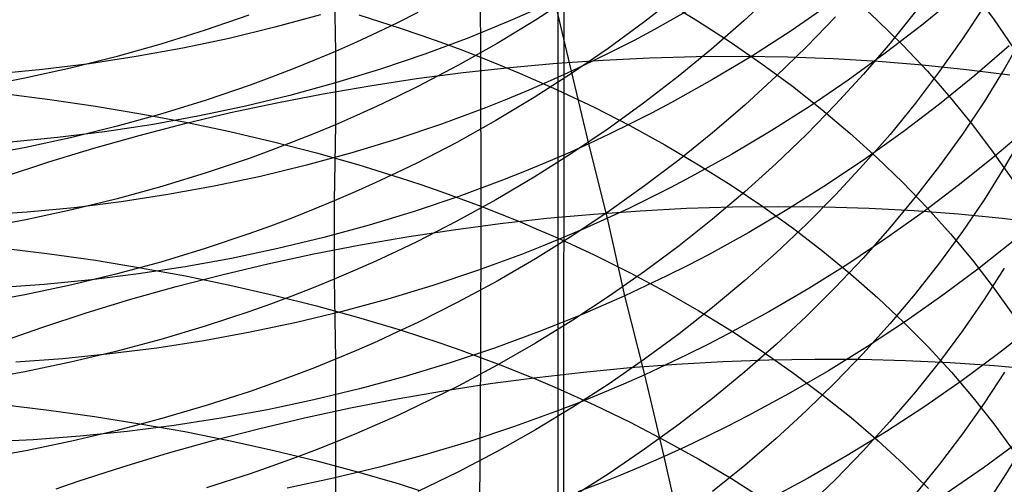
# Model space of a CAD drawing. Extents: x -383 to 1849, y -1185 to -529.
# Tile 188 of 256: x -362.64 to -352.44, y -955.24 to -950.43. Entities that reach past the tile are written whole.
import ezdxf

# ---------------------------------------------------------------- set-up
doc = ezdxf.new("R2010")
doc.units = 0
doc.layers.add('PREDEFINITO', color=7, linetype='CONTINUOUS')

msp = doc.modelspace()

# ---------------------------------------------------------------- linework, layer by layer
at = {"layer": 'PREDEFINITO'}
for p, q in [((-356.95, -878.052, 395), (-357.087, -1065.254, 395)), ((-357.08, -1079.133, 420), (-357.053, -884.99, 420)), ((-357.08, -1079.133, 370), (-357.053, -884.99, 370)), ((-357.877, -949.293, 651.741), (-357.865, -950.816, 653.031)), ((-359.381, -950.026, 612.101), (-359.369, -950.755, 613.393)), ((-356.911, -950.18, 615.508), (-357.298, -950.432, 615.348)), ((-356.925, -950.961, 537.861), (-357.096, -950.232, 539.113)), ((-355.821, -950.177, 617.331), (-356.178, -950.456, 617.144)), ((-355.968, -950.226, 650.549), (-355.618, -950.438, 650.281)), ((-354.812, -950.136, 619.234), (-355.137, -950.438, 619.021)), ((-354.038, -950.169, 647.536), (-353.759, -950.428, 647.225)), ((-352.932, -950.187, 534.514), (-353.297, -950.486, 534.643)), ((-352.759, -950.137, 644.643), (-352.545, -950.428, 644.31)), ((-357.317, -950.333, 539.14), (-357.538, -950.43, 539.165)), ((-355.643, -950.291, 537.651), (-356.063, -950.527, 537.729)), ((-354.253, -950.271, 536.118), (-354.647, -950.541, 536.222)), ((-352.649, -950.287, 625.089), (-352.873, -950.627, 624.814)), ((-360.266, -950.38, 611.902), (-360.719, -950.537, 611.815)), ((-359.525, -950.377, 540.553), (-359.996, -950.506, 540.566)), ((-359.127, -950.377, 653.623), (-358.698, -950.514, 653.437)), ((-358.515, -950.353, 613.633), (-358.725, -950.458, 613.57)), ((-357.538, -950.43, 539.165), (-357.762, -950.523, 539.188)), ((-357.298, -950.432, 615.348), (-357.695, -950.672, 615.195)), ((-354.189, -950.396, 620.973), (-354.49, -950.708, 620.742)), ((-353.759, -950.428, 647.225), (-353.491, -950.692, 646.908)), ((-353.36, -950.342, 622.998), (-353.624, -950.67, 622.744)), ((-352.545, -950.428, 644.31), (-352.345, -950.723, 643.971)), ((-360.719, -950.537, 611.815), (-361.178, -950.681, 611.736)), ((-359.996, -950.506, 540.566), (-360.471, -950.621, 540.572)), ((-358.725, -950.458, 613.57), (-358.938, -950.561, 613.509)), ((-358.698, -950.514, 653.437), (-358.486, -950.586, 653.34)), ((-357.762, -950.523, 539.188), (-357.987, -950.614, 539.209)), ((-356.178, -950.456, 617.144), (-356.545, -950.726, 616.964)), ((-356.063, -950.527, 537.729), (-356.275, -950.641, 537.765)), ((-355.618, -950.438, 650.281), (-355.279, -950.657, 650.005)), ((-355.137, -950.438, 619.021), (-355.473, -950.731, 618.815)), ((-353.297, -950.486, 534.643), (-353.673, -950.775, 534.766)), ((-360.471, -950.621, 540.572), (-360.95, -950.722, 540.571)), ((-358.938, -950.561, 613.509), (-359.152, -950.659, 613.45)), ((-358.486, -950.586, 653.34), (-358.277, -950.66, 653.24)), ((-357.987, -950.614, 539.209), (-358.443, -950.784, 539.246)), ((-354.647, -950.541, 536.222), (-355.05, -950.8, 536.318)), ((-352.873, -950.627, 624.814), (-353.11, -950.962, 624.544)), ((-352.245, -950.594, 626.945), (-352.44, -950.938, 626.656)), ((-361.178, -950.681, 611.736), (-361.643, -950.811, 611.665)), ((-360.95, -950.722, 540.571), (-361.432, -950.81, 540.562)), ((-359.152, -950.659, 613.45), (-359.369, -950.755, 613.393)), ((-358.277, -950.66, 653.24), (-358.07, -950.737, 653.137)), ((-357.695, -950.672, 615.195), (-358.1, -950.901, 615.051)), ((-358.07, -950.737, 653.137), (-357.865, -950.816, 653.031)), ((-356.545, -950.726, 616.964), (-356.923, -950.985, 616.791)), ((-356.275, -950.641, 537.765), (-356.49, -950.751, 537.799)), ((-355.473, -950.731, 618.815), (-355.82, -951.016, 618.615)), ((-355.279, -950.657, 650.005), (-354.951, -950.884, 649.719)), ((-354.49, -950.708, 620.742), (-354.803, -951.013, 620.518)), ((-353.624, -950.67, 622.744), (-353.9, -950.992, 622.496)), ((-353.491, -950.692, 646.908), (-353.237, -950.962, 646.584)), ((-352.39, -950.697, 533.138), (-352.747, -951.004, 533.279)), ((-361.643, -950.811, 611.665), (-362.113, -950.929, 611.602)), ((-361.432, -950.81, 540.562), (-361.917, -950.883, 540.547)), ((-359.369, -950.755, 613.393), (-359.587, -950.848, 613.338)), ((-359.369, -950.755, 613.393), (-359.368, -951.515, 614.666)), ((-358.443, -950.784, 539.246), (-358.904, -950.94, 539.275)), ((-357.865, -950.816, 653.031), (-357.864, -952.359, 654.294)), ((-357.865, -950.816, 653.031), (-357.663, -950.897, 652.922)), ((-356.49, -950.751, 537.799), (-356.706, -950.858, 537.831)), ((-356.594, -950.846, 495.058), (-356.113, -950.822, 495.158)), ((-356.113, -950.822, 495.158), (-355.633, -950.809, 495.269)), ((-355.633, -950.809, 495.269), (-355.157, -950.806, 495.392)), ((-355.05, -950.8, 536.318), (-355.462, -951.047, 536.407)), ((-355.157, -950.806, 495.392), (-354.683, -950.813, 495.525)), ((-354.683, -950.813, 495.525), (-354.214, -950.83, 495.669)), ((-354.214, -950.83, 495.669), (-353.748, -950.857, 495.824)), ((-353.673, -950.775, 534.766), (-354.058, -951.054, 534.88)), ((-362.404, -950.943, 540.524), (-362.892, -950.99, 540.495)), ((-362.113, -950.929, 611.602), (-362.587, -951.033, 611.548)), ((-361.917, -950.883, 540.547), (-362.404, -950.943, 540.524)), ((-359.807, -950.937, 613.286), (-360.03, -951.023, 613.235)), ((-359.587, -950.848, 613.338), (-359.807, -950.937, 613.286)), ((-358.904, -950.94, 539.275), (-359.37, -951.082, 539.296)), ((-358.1, -950.901, 615.051), (-358.514, -951.118, 614.914)), ((-358.045, -950.975, 494.827), (-357.561, -950.922, 494.892)), ((-357.663, -950.897, 652.922), (-357.463, -950.98, 652.811)), ((-357.561, -950.922, 494.892), (-357.077, -950.879, 494.969)), ((-357.077, -950.879, 494.969), (-356.594, -950.846, 495.058)), ((-356.706, -950.858, 537.831), (-356.925, -950.961, 537.861)), ((-354.951, -950.884, 649.719), (-354.635, -951.117, 649.425)), ((-353.748, -950.857, 495.824), (-353.288, -950.895, 495.99)), ((-353.288, -950.895, 495.99), (-352.832, -950.942, 496.166)), ((-352.832, -950.942, 496.166), (-352.383, -951, 496.353)), ((-352.44, -950.938, 626.656), (-352.65, -951.278, 626.37)), ((-362.587, -951.033, 611.548), (-363.066, -951.124, 611.502)), ((-360.03, -951.023, 613.235), (-360.254, -951.105, 613.187)), ((-359.013, -951.112, 494.73), (-358.529, -951.038, 494.773)), ((-358.529, -951.038, 494.773), (-358.045, -950.975, 494.827)), ((-357.463, -950.98, 652.811), (-357.266, -951.066, 652.696)), ((-356.923, -950.985, 616.791), (-357.31, -951.233, 616.626)), ((-356.925, -950.961, 537.861), (-357.145, -951.061, 537.889)), ((-356.745, -951.712, 536.624), (-356.925, -950.961, 537.861)), ((-355.82, -951.016, 618.615), (-356.177, -951.291, 618.423)), ((-355.462, -951.047, 536.407), (-355.881, -951.282, 536.488)), ((-354.803, -951.013, 620.518), (-355.127, -951.311, 620.299)), ((-353.9, -950.992, 622.496), (-354.189, -951.307, 622.253)), ((-353.11, -950.962, 624.544), (-353.361, -951.292, 624.279)), ((-353.237, -950.962, 646.584), (-352.996, -951.237, 646.254)), ((-352.747, -951.004, 533.279), (-353.113, -951.301, 533.413)), ((-360.254, -951.105, 613.187), (-360.707, -951.261, 613.096)), ((-359.37, -951.082, 539.296), (-359.841, -951.211, 539.309)), ((-359.495, -951.195, 494.7), (-359.013, -951.112, 494.73)), ((-358.514, -951.118, 614.914), (-358.725, -951.222, 614.849)), ((-357.145, -951.061, 537.889), (-357.367, -951.158, 537.915)), ((-357.266, -951.066, 652.696), (-357.071, -951.153, 652.579)), ((-354.635, -951.117, 649.425), (-354.331, -951.357, 649.124)), ((-354.058, -951.054, 534.88), (-354.452, -951.322, 534.987)), ((-362.807, -951.192, 655.979), (-362.329, -951.253, 655.885)), ((-359.841, -951.211, 539.309), (-360.316, -951.326, 539.315)), ((-359.976, -951.288, 494.682), (-359.495, -951.195, 494.7)), ((-358.725, -951.222, 614.849), (-358.937, -951.323, 614.786)), ((-357.591, -951.251, 537.939), (-357.816, -951.341, 537.961)), ((-357.31, -951.233, 616.626), (-357.707, -951.471, 616.468)), ((-357.367, -951.158, 537.915), (-357.591, -951.251, 537.939)), ((-357.071, -951.153, 652.579), (-356.689, -951.335, 652.337)), ((-352.996, -951.237, 646.254), (-352.768, -951.518, 645.919)), ((-362.329, -951.253, 655.885), (-361.854, -951.323, 655.779)), ((-361.854, -951.323, 655.779), (-361.385, -951.402, 655.662)), ((-360.707, -951.261, 613.096), (-361.166, -951.403, 613.014)), ((-360.316, -951.326, 539.315), (-360.795, -951.428, 539.314)), ((-360.455, -951.39, 494.676), (-359.976, -951.288, 494.682)), ((-358.937, -951.323, 614.786), (-359.152, -951.42, 614.725)), ((-357.816, -951.341, 537.961), (-358.272, -951.51, 537.999)), ((-356.689, -951.335, 652.337), (-356.318, -951.525, 652.085)), ((-356.177, -951.291, 618.423), (-356.545, -951.557, 618.237)), ((-355.881, -951.282, 536.488), (-356.094, -951.394, 536.525)), ((-355.127, -951.311, 620.299), (-355.463, -951.599, 620.088)), ((-354.452, -951.322, 534.987), (-354.855, -951.578, 535.087)), ((-354.189, -951.307, 622.253), (-354.49, -951.615, 622.017)), ((-353.361, -951.292, 624.279), (-353.624, -951.615, 624.019)), ((-353.113, -951.301, 533.413), (-353.489, -951.589, 533.54)), ((-352.65, -951.278, 626.37), (-352.874, -951.613, 626.089)), ((-361.166, -951.403, 613.014), (-361.631, -951.532, 612.941)), ((-361.385, -951.402, 655.662), (-360.92, -951.49, 655.532)), ((-360.795, -951.428, 539.314), (-361.277, -951.515, 539.305)), ((-360.931, -951.503, 494.682), (-360.455, -951.39, 494.676)), ((-359.152, -951.42, 614.725), (-359.368, -951.515, 614.666)), ((-356.094, -951.394, 536.525), (-356.309, -951.504, 536.56)), ((-354.331, -951.357, 649.124), (-354.039, -951.603, 648.815)), ((-361.631, -951.532, 612.941), (-362.101, -951.649, 612.876)), ((-361.277, -951.515, 539.305), (-361.761, -951.589, 539.288)), ((-361.404, -951.626, 494.701), (-360.931, -951.503, 494.682)), ((-360.92, -951.49, 655.532), (-360.462, -951.587, 655.39)), ((-359.368, -951.515, 614.666), (-359.587, -951.606, 614.609)), ((-359.368, -951.515, 614.666), (-359.381, -952.305, 615.921)), ((-358.272, -951.51, 537.999), (-358.733, -951.666, 538.028)), ((-357.707, -951.471, 616.468), (-358.113, -951.698, 616.318)), ((-356.545, -951.557, 618.237), (-356.923, -951.813, 618.059)), ((-356.309, -951.504, 536.56), (-356.526, -951.61, 536.593)), ((-356.318, -951.525, 652.085), (-355.957, -951.724, 651.823)), ((-352.768, -951.518, 645.919), (-352.554, -951.802, 645.579)), ((-352.181, -951.537, 531.916), (-352.537, -951.841, 532.061)), ((-362.247, -951.649, 539.265), (-362.735, -951.696, 539.234)), ((-362.101, -951.649, 612.876), (-362.576, -951.752, 612.819)), ((-361.761, -951.589, 539.288), (-362.247, -951.649, 539.265)), ((-361.872, -951.758, 494.732), (-361.404, -951.626, 494.701)), ((-360.462, -951.587, 655.39), (-360.01, -951.693, 655.237)), ((-359.587, -951.606, 614.609), (-359.807, -951.694, 614.555)), ((-356.526, -951.61, 536.593), (-356.745, -951.712, 536.624)), ((-355.463, -951.599, 620.088), (-355.809, -951.879, 619.883)), ((-354.855, -951.578, 535.087), (-355.267, -951.823, 535.178)), ((-354.49, -951.615, 622.017), (-354.803, -951.916, 621.786)), ((-354.039, -951.603, 648.815), (-353.759, -951.856, 648.499)), ((-353.624, -951.615, 624.019), (-353.901, -951.932, 623.764)), ((-353.489, -951.589, 533.54), (-353.875, -951.866, 533.658)), ((-352.874, -951.613, 626.089), (-353.111, -951.942, 625.812)), ((-352.245, -951.622, 628.221), (-352.441, -951.96, 627.925)), ((-362.576, -951.752, 612.819), (-363.055, -951.842, 612.771)), ((-362.337, -951.9, 494.776), (-361.872, -951.758, 494.732)), ((-359.807, -951.694, 614.555), (-360.03, -951.779, 614.503)), ((-360.01, -951.693, 655.237), (-359.565, -951.808, 655.072)), ((-358.733, -951.666, 538.028), (-359.199, -951.808, 538.05)), ((-358.113, -951.698, 616.318), (-358.527, -951.912, 616.177)), ((-356.745, -951.712, 536.624), (-356.965, -951.812, 536.653)), ((-356.55, -952.484, 535.402), (-356.745, -951.712, 536.624)), ((-355.957, -951.724, 651.823), (-355.607, -951.93, 651.551)), ((-360.254, -951.861, 614.452), (-360.707, -952.015, 614.359)), ((-360.03, -951.779, 614.503), (-360.254, -951.861, 614.452)), ((-359.199, -951.808, 538.05), (-359.67, -951.936, 538.064)), ((-359.565, -951.808, 655.072), (-359.127, -951.932, 654.895)), ((-356.923, -951.813, 618.059), (-357.31, -952.058, 617.889)), ((-356.965, -951.812, 536.653), (-357.187, -951.908, 536.68)), ((-355.267, -951.823, 535.178), (-355.687, -952.056, 535.261)), ((-353.759, -951.856, 648.499), (-353.492, -952.114, 648.176)), ((-352.537, -951.841, 532.061), (-352.904, -952.135, 532.199)), ((-352.554, -951.802, 645.579), (-352.353, -952.091, 645.235)), ((-362.797, -952.052, 494.832), (-362.337, -951.9, 494.776)), ((-359.67, -951.936, 538.064), (-360.145, -952.051, 538.07)), ((-359.127, -951.932, 654.895), (-358.697, -952.066, 654.707)), ((-358.527, -951.912, 616.177), (-358.737, -952.015, 616.11)), ((-357.187, -951.908, 536.68), (-357.411, -952.001, 536.705)), ((-355.809, -951.879, 619.883), (-356.166, -952.15, 619.685)), ((-355.607, -951.93, 651.551), (-355.268, -952.143, 651.271)), ((-354.803, -951.916, 621.786), (-355.127, -952.209, 621.562)), ((-353.875, -951.866, 533.658), (-354.27, -952.132, 533.769)), ((-353.901, -951.932, 623.764), (-354.189, -952.243, 623.515)), ((-353.111, -951.942, 625.812), (-353.362, -952.267, 625.54)), ((-352.441, -951.96, 627.925), (-352.65, -952.294, 627.632)), ((-360.707, -952.015, 614.359), (-361.166, -952.155, 614.274)), ((-360.145, -952.051, 538.07), (-360.624, -952.153, 538.068)), ((-358.737, -952.015, 616.11), (-358.95, -952.115, 616.045)), ((-358.697, -952.066, 654.707), (-358.486, -952.136, 654.608)), ((-357.31, -952.058, 617.889), (-357.707, -952.292, 617.726)), ((-357.411, -952.001, 536.705), (-357.637, -952.09, 536.727)), ((-355.687, -952.056, 535.261), (-355.9, -952.168, 535.3)), ((-361.166, -952.155, 614.274), (-361.631, -952.283, 614.198)), ((-360.624, -952.153, 538.068), (-361.106, -952.24, 538.059)), ((-358.95, -952.115, 616.045), (-359.164, -952.211, 615.982)), ((-358.486, -952.136, 654.608), (-358.276, -952.208, 654.506)), ((-357.637, -952.09, 536.727), (-358.092, -952.259, 536.766)), ((-356.166, -952.15, 619.685), (-356.534, -952.411, 619.495)), ((-355.9, -952.168, 535.3), (-356.114, -952.276, 535.336)), ((-355.268, -952.143, 651.271), (-354.941, -952.363, 650.981)), ((-354.27, -952.132, 533.769), (-354.674, -952.387, 533.872)), ((-353.492, -952.114, 648.176), (-353.238, -952.378, 647.847)), ((-352.904, -952.135, 532.199), (-353.281, -952.42, 532.329)), ((-361.106, -952.24, 538.059), (-361.59, -952.315, 538.042)), ((-359.164, -952.211, 615.982), (-359.381, -952.305, 615.921)), ((-358.092, -952.259, 536.766), (-358.554, -952.414, 536.797)), ((-358.276, -952.208, 654.506), (-358.069, -952.282, 654.402)), ((-355.127, -952.209, 621.562), (-355.462, -952.493, 621.345)), ((-354.189, -952.243, 623.515), (-354.49, -952.546, 623.273)), ((-353.362, -952.267, 625.54), (-353.626, -952.585, 625.274)), ((-361.631, -952.283, 614.198), (-362.101, -952.398, 614.131)), ((-361.59, -952.315, 538.042), (-362.076, -952.375, 538.017)), ((-359.381, -952.305, 615.921), (-359.599, -952.395, 615.862)), ((-359.381, -952.305, 615.921), (-359.381, -953.115, 617.163)), ((-357.707, -952.292, 617.726), (-358.112, -952.516, 617.573)), ((-358.069, -952.282, 654.402), (-357.864, -952.359, 654.294)), ((-357.864, -952.359, 654.294), (-357.866, -953.926, 655.53)), ((-357.864, -952.359, 654.294), (-357.662, -952.438, 654.184)), ((-356.114, -952.276, 535.336), (-356.331, -952.382, 535.37)), ((-355.733, -952.381, 493.926), (-355.255, -952.366, 494.039)), ((-355.255, -952.366, 494.039), (-354.78, -952.361, 494.164)), ((-354.941, -952.363, 650.981), (-354.625, -952.59, 650.684)), ((-354.78, -952.361, 494.164), (-354.307, -952.366, 494.299)), ((-354.307, -952.366, 494.299), (-353.839, -952.38, 494.446)), ((-352.65, -952.294, 627.632), (-352.874, -952.623, 627.344)), ((-362.564, -952.423, 537.985), (-363.052, -952.456, 537.946)), ((-362.101, -952.398, 614.131), (-362.576, -952.5, 614.072)), ((-362.076, -952.375, 538.017), (-362.564, -952.423, 537.985)), ((-359.599, -952.395, 615.862), (-359.82, -952.482, 615.806)), ((-358.554, -952.414, 536.797), (-359.02, -952.555, 536.819)), ((-357.662, -952.438, 654.184), (-357.462, -952.519, 654.071)), ((-357.179, -952.485, 493.655), (-356.696, -952.441, 493.734)), ((-356.534, -952.411, 619.495), (-356.911, -952.663, 619.312)), ((-356.696, -952.441, 493.734), (-356.214, -952.406, 493.824)), ((-356.331, -952.382, 535.37), (-356.55, -952.484, 535.402)), ((-356.214, -952.406, 493.824), (-355.733, -952.381, 493.926)), ((-354.674, -952.387, 533.872), (-355.086, -952.631, 533.966)), ((-353.839, -952.38, 494.446), (-353.374, -952.405, 494.604)), ((-353.281, -952.42, 532.329), (-353.667, -952.695, 532.451)), ((-353.374, -952.405, 494.604), (-352.915, -952.439, 494.772)), ((-353.238, -952.378, 647.847), (-352.996, -952.647, 647.512)), ((-352.915, -952.439, 494.772), (-352.461, -952.484, 494.952)), ((-362.576, -952.5, 614.072), (-363.055, -952.59, 614.022)), ((-360.042, -952.566, 615.752), (-360.266, -952.647, 615.701)), ((-359.82, -952.482, 615.806), (-360.042, -952.566, 615.752)), ((-359.02, -952.555, 536.819), (-359.491, -952.683, 536.833)), ((-358.112, -952.516, 617.573), (-358.527, -952.728, 617.427)), ((-358.146, -952.604, 493.534), (-357.662, -952.54, 493.588)), ((-357.662, -952.54, 493.588), (-357.179, -952.485, 493.655)), ((-357.462, -952.519, 654.071), (-357.265, -952.603, 653.955)), ((-356.55, -952.484, 535.402), (-356.771, -952.583, 535.432)), ((-356.371, -953.288, 534.197), (-356.55, -952.484, 535.402)), ((-355.462, -952.493, 621.345), (-355.809, -952.769, 621.135)), ((-354.49, -952.546, 623.273), (-354.803, -952.842, 623.036)), ((-352.461, -952.484, 494.952), (-352.013, -952.539, 495.141)), ((-360.266, -952.647, 615.701), (-360.719, -952.799, 615.604)), ((-359.111, -952.761, 493.46), (-358.629, -952.678, 493.491)), ((-358.629, -952.678, 493.491), (-358.146, -952.604, 493.534)), ((-356.911, -952.663, 619.312), (-357.298, -952.904, 619.138)), ((-357.265, -952.603, 653.955), (-357.07, -952.688, 653.836)), ((-356.993, -952.678, 535.459), (-357.217, -952.77, 535.484)), ((-356.771, -952.583, 535.432), (-356.993, -952.678, 535.459)), ((-355.086, -952.631, 533.966), (-355.506, -952.862, 534.052)), ((-354.625, -952.59, 650.684), (-354.321, -952.824, 650.378)), ((-353.626, -952.585, 625.274), (-353.902, -952.897, 625.013)), ((-352.874, -952.623, 627.344), (-353.111, -952.947, 627.061)), ((-352.996, -952.647, 647.512), (-352.768, -952.92, 647.172)), ((-359.491, -952.683, 536.833), (-359.967, -952.798, 536.839)), ((-359.592, -952.854, 493.441), (-359.111, -952.761, 493.46)), ((-358.527, -952.728, 617.427), (-358.737, -952.829, 617.358)), ((-357.217, -952.77, 535.484), (-357.442, -952.859, 535.508)), ((-357.07, -952.688, 653.836), (-356.688, -952.865, 653.59)), ((-355.809, -952.769, 621.135), (-356.166, -953.036, 620.932)), ((-353.667, -952.695, 532.451), (-354.062, -952.959, 532.565)), ((-352.332, -952.709, 530.864), (-352.699, -953, 531.006)), ((-362.809, -952.794, 657.237), (-362.331, -952.853, 657.142)), ((-362.331, -952.853, 657.142), (-361.856, -952.92, 657.035)), ((-360.719, -952.799, 615.604), (-361.178, -952.938, 615.516)), ((-359.967, -952.798, 536.839), (-360.445, -952.9, 536.837)), ((-360.07, -952.957, 493.435), (-359.592, -952.854, 493.441)), ((-358.737, -952.829, 617.358), (-358.95, -952.928, 617.291)), ((-357.442, -952.859, 535.508), (-357.898, -953.027, 535.548)), ((-356.688, -952.865, 653.59), (-356.316, -953.051, 653.334)), ((-355.506, -952.862, 534.052), (-355.72, -952.974, 534.092)), ((-354.803, -952.842, 623.036), (-355.127, -953.13, 622.806)), ((-354.321, -952.824, 650.378), (-354.029, -953.064, 650.065)), ((-361.856, -952.92, 657.035), (-361.387, -952.997, 656.915)), ((-361.178, -952.938, 615.516), (-361.643, -953.064, 615.438)), ((-360.445, -952.9, 536.837), (-360.927, -952.988, 536.827)), ((-360.546, -953.07, 493.442), (-360.07, -952.957, 493.435)), ((-358.95, -952.928, 617.291), (-359.164, -953.023, 617.226)), ((-357.298, -952.904, 619.138), (-357.695, -953.135, 618.971)), ((-355.72, -952.974, 534.092), (-355.935, -953.082, 534.129)), ((-354.062, -952.959, 532.565), (-354.466, -953.212, 532.671)), ((-353.902, -952.897, 625.013), (-354.191, -953.202, 624.759)), ((-353.111, -952.947, 627.061), (-353.362, -953.266, 626.783)), ((-352.768, -952.92, 647.172), (-352.554, -953.198, 646.826)), ((-361.643, -953.064, 615.438), (-362.113, -953.178, 615.368)), ((-361.411, -953.062, 536.809), (-361.897, -953.123, 536.784)), ((-360.927, -952.988, 536.827), (-361.411, -953.062, 536.809)), ((-361.387, -952.997, 656.915), (-360.922, -953.082, 656.784)), ((-361.019, -953.192, 493.461), (-360.546, -953.07, 493.442)), ((-360.922, -953.082, 656.784), (-360.464, -953.177, 656.641)), ((-359.164, -953.023, 617.226), (-359.381, -953.115, 617.163)), ((-357.898, -953.027, 535.548), (-358.36, -953.181, 535.579)), ((-356.166, -953.036, 620.932), (-356.533, -953.293, 620.736)), ((-356.316, -953.051, 653.334), (-355.955, -953.244, 653.068)), ((-355.935, -953.082, 534.129), (-356.152, -953.186, 534.164)), ((-354.029, -953.064, 650.065), (-353.75, -953.309, 649.744)), ((-352.699, -953, 531.006), (-353.077, -953.282, 531.139)), ((-352.44, -953, 629.178), (-352.649, -953.328, 628.879)), ((-362.385, -953.171, 536.75), (-362.873, -953.206, 536.71)), ((-362.113, -953.178, 615.368), (-362.587, -953.279, 615.308)), ((-361.897, -953.123, 536.784), (-362.385, -953.171, 536.75)), ((-360.464, -953.177, 656.641), (-360.012, -953.28, 656.485)), ((-359.381, -953.115, 617.163), (-359.599, -953.205, 617.103)), ((-359.381, -953.115, 617.163), (-359.368, -953.945, 618.393)), ((-358.36, -953.181, 535.579), (-358.827, -953.322, 535.602)), ((-357.695, -953.135, 618.971), (-358.1, -953.355, 618.813)), ((-356.152, -953.186, 534.164), (-356.371, -953.288, 534.197)), ((-355.127, -953.13, 622.806), (-355.463, -953.41, 622.584)), ((-362.587, -953.279, 615.308), (-363.066, -953.367, 615.256)), ((-361.487, -953.324, 493.493), (-361.019, -953.192, 493.461)), ((-359.82, -953.291, 617.045), (-360.042, -953.373, 616.989)), ((-360.012, -953.28, 656.485), (-359.566, -953.392, 656.318)), ((-359.599, -953.205, 617.103), (-359.82, -953.291, 617.045)), ((-356.371, -953.288, 534.197), (-356.591, -953.386, 534.228)), ((-356.164, -954.106, 533.006), (-356.371, -953.288, 534.197)), ((-355.955, -953.244, 653.068), (-355.605, -953.444, 652.793)), ((-354.466, -953.212, 532.671), (-354.878, -953.453, 532.768)), ((-354.191, -953.202, 624.759), (-354.491, -953.501, 624.51)), ((-353.362, -953.266, 626.783), (-353.626, -953.579, 626.511)), ((-353.077, -953.282, 531.139), (-353.463, -953.554, 531.265)), ((-352.554, -953.198, 646.826), (-352.354, -953.48, 646.476)), ((-361.952, -953.465, 493.537), (-361.487, -953.324, 493.493)), ((-360.042, -953.373, 616.989), (-360.266, -953.453, 616.936)), ((-359.566, -953.392, 656.318), (-359.129, -953.512, 656.139)), ((-358.827, -953.322, 535.602), (-359.298, -953.45, 535.616)), ((-358.1, -953.355, 618.813), (-358.515, -953.564, 618.664)), ((-356.533, -953.293, 620.736), (-356.91, -953.541, 620.549)), ((-356.591, -953.386, 534.228), (-356.814, -953.482, 534.257)), ((-353.75, -953.309, 649.744), (-353.483, -953.561, 649.417)), ((-352.649, -953.328, 628.879), (-352.873, -953.652, 628.584)), ((-362.412, -953.616, 493.595), (-361.952, -953.465, 493.537)), ((-360.266, -953.453, 616.936), (-360.719, -953.603, 616.836)), ((-359.298, -953.45, 535.616), (-359.773, -953.565, 535.622)), ((-356.814, -953.482, 534.257), (-357.038, -953.573, 534.283)), ((-355.463, -953.41, 622.584), (-355.809, -953.682, 622.368)), ((-355.605, -953.444, 652.793), (-355.266, -953.652, 652.507)), ((-354.878, -953.453, 532.768), (-355.299, -953.683, 532.857)), ((-359.773, -953.565, 535.622), (-360.252, -953.666, 535.62)), ((-359.129, -953.512, 656.139), (-358.699, -953.641, 655.948)), ((-358.515, -953.564, 618.664), (-358.725, -953.663, 618.593)), ((-356.91, -953.541, 620.549), (-357.297, -953.779, 620.37)), ((-357.038, -953.573, 534.283), (-357.264, -953.662, 534.307)), ((-354.491, -953.501, 624.51), (-354.804, -953.792, 624.268)), ((-353.626, -953.579, 626.511), (-353.902, -953.886, 626.244)), ((-353.463, -953.554, 531.265), (-353.859, -953.815, 531.382)), ((-353.483, -953.561, 649.417), (-353.229, -953.817, 649.084)), ((-352.131, -953.597, 529.681), (-352.5, -953.886, 529.827)), ((-362.866, -953.777, 493.665), (-362.64, -953.696, 493.628)), ((-362.64, -953.696, 493.628), (-362.412, -953.616, 493.595)), ((-360.719, -953.603, 616.836), (-361.178, -953.74, 616.746)), ((-360.252, -953.666, 535.62), (-360.734, -953.755, 535.609)), ((-358.725, -953.663, 618.593), (-358.937, -953.76, 618.524)), ((-358.699, -953.641, 655.948), (-358.487, -953.709, 655.848)), ((-357.264, -953.662, 534.307), (-357.72, -953.829, 534.348)), ((-355.809, -953.682, 622.368), (-356.166, -953.945, 622.16)), ((-355.299, -953.683, 532.857), (-355.513, -953.793, 532.897)), ((-355.266, -953.652, 652.507), (-354.939, -953.867, 652.214)), ((-352.873, -953.652, 628.584), (-353.111, -953.971, 628.294)), ((-361.178, -953.74, 616.746), (-361.643, -953.865, 616.665)), ((-360.734, -953.755, 535.609), (-361.219, -953.83, 535.591)), ((-358.937, -953.76, 618.524), (-359.152, -953.854, 618.457)), ((-358.487, -953.709, 655.848), (-358.278, -953.78, 655.745)), ((-358.278, -953.78, 655.745), (-358.071, -953.852, 655.639)), ((-357.297, -953.779, 620.37), (-357.694, -954.006, 620.199)), ((-355.513, -953.793, 532.897), (-355.728, -953.901, 532.936)), ((-354.804, -953.792, 624.268), (-355.128, -954.076, 624.032)), ((-361.705, -953.891, 535.564), (-362.193, -953.94, 535.53)), ((-361.643, -953.865, 616.665), (-362.113, -953.977, 616.593)), ((-361.219, -953.83, 535.591), (-361.705, -953.891, 535.564)), ((-359.152, -953.854, 618.457), (-359.368, -953.945, 618.393)), ((-357.72, -953.829, 534.348), (-358.181, -953.983, 534.38)), ((-358.071, -953.852, 655.639), (-357.866, -953.926, 655.53)), ((-355.728, -953.901, 532.936), (-355.945, -954.005, 532.972)), ((-354.939, -953.867, 652.214), (-354.623, -954.088, 651.911)), ((-353.859, -953.815, 531.382), (-354.263, -954.066, 531.49)), ((-353.902, -953.886, 626.244), (-354.191, -954.186, 625.983)), ((-353.229, -953.817, 649.084), (-352.988, -954.079, 648.744)), ((-352.5, -953.886, 529.827), (-352.878, -954.166, 529.965)), ((-362.193, -953.94, 535.53), (-362.681, -953.976, 535.487)), ((-362.113, -953.977, 616.593), (-362.588, -954.077, 616.53)), ((-359.368, -953.945, 618.393), (-359.587, -954.033, 618.331)), ((-359.368, -953.945, 618.393), (-359.368, -954.805, 619.604)), ((-358.181, -953.983, 534.38), (-358.648, -954.124, 534.404)), ((-357.866, -953.926, 655.53), (-357.876, -955.514, 656.738)), ((-357.866, -953.926, 655.53), (-357.663, -954.003, 655.419)), ((-357.663, -954.003, 655.419), (-357.463, -954.082, 655.304)), ((-356.166, -953.945, 622.16), (-356.534, -954.199, 621.959)), ((-356.317, -954.032, 492.533), (-355.835, -953.995, 492.625)), ((-355.945, -954.005, 532.972), (-356.164, -954.106, 533.006)), ((-355.835, -953.995, 492.625), (-355.355, -953.968, 492.728)), ((-355.355, -953.968, 492.728), (-354.878, -953.951, 492.843)), ((-354.878, -953.951, 492.843), (-354.403, -953.944, 492.97)), ((-354.403, -953.944, 492.97), (-353.931, -953.946, 493.108)), ((-353.931, -953.946, 493.108), (-353.463, -953.958, 493.257)), ((-353.463, -953.958, 493.257), (-353, -953.98, 493.417)), ((-353.111, -953.971, 628.294), (-353.361, -954.284, 628.01)), ((-353, -953.98, 493.417), (-352.541, -954.011, 493.588)), ((-362.588, -954.077, 616.53), (-363.066, -954.164, 616.477)), ((-359.587, -954.033, 618.331), (-359.807, -954.118, 618.271)), ((-357.694, -954.006, 620.199), (-358.099, -954.223, 620.036)), ((-357.463, -954.082, 655.304), (-357.266, -954.163, 655.186)), ((-357.283, -954.133, 492.385), (-356.8, -954.078, 492.453)), ((-356.8, -954.078, 492.453), (-356.317, -954.032, 492.533)), ((-356.164, -954.106, 533.006), (-356.385, -954.204, 533.038)), ((-355.963, -954.952, 531.833), (-356.164, -954.106, 533.006)), ((-355.128, -954.076, 624.032), (-355.464, -954.352, 623.804)), ((-354.263, -954.066, 531.49), (-354.676, -954.305, 531.59)), ((-354.623, -954.088, 651.911), (-354.319, -954.316, 651.601)), ((-352.988, -954.079, 648.744), (-352.761, -954.345, 648.399)), ((-352.439, -954.079, 630.398), (-352.649, -954.401, 630.092)), ((-352.541, -954.011, 493.588), (-352.088, -954.052, 493.77)), ((-360.03, -954.199, 618.214), (-360.254, -954.278, 618.16)), ((-359.807, -954.118, 618.271), (-360.03, -954.199, 618.214)), ((-358.648, -954.124, 534.404), (-359.119, -954.252, 534.419)), ((-358.249, -954.273, 492.286), (-357.766, -954.198, 492.329)), ((-357.766, -954.198, 492.329), (-357.283, -954.133, 492.385)), ((-357.266, -954.163, 655.186), (-357.071, -954.246, 655.066)), ((-356.534, -954.199, 621.959), (-356.911, -954.443, 621.767)), ((-356.385, -954.204, 533.038), (-356.607, -954.298, 533.067)), ((-354.191, -954.186, 625.983), (-354.492, -954.48, 625.728)), ((-352.878, -954.166, 529.965), (-353.265, -954.435, 530.094)), ((-360.254, -954.278, 618.16), (-360.707, -954.425, 618.057)), ((-359.119, -954.252, 534.419), (-359.594, -954.366, 534.425)), ((-358.731, -954.357, 492.254), (-358.249, -954.273, 492.286)), ((-358.099, -954.223, 620.036), (-358.514, -954.429, 619.883)), ((-357.071, -954.246, 655.066), (-356.689, -954.418, 654.817)), ((-356.607, -954.298, 533.067), (-356.832, -954.389, 533.094)), ((-354.676, -954.305, 531.59), (-355.098, -954.533, 531.68)), ((-353.361, -954.284, 628.01), (-353.625, -954.592, 627.731)), ((-359.594, -954.366, 534.425), (-360.073, -954.468, 534.422)), ((-359.212, -954.45, 492.236), (-358.731, -954.357, 492.254)), ((-357.13, -954.314, 420), (-357.13, -954.314, 370)), ((-356.832, -954.389, 533.094), (-357.058, -954.477, 533.118)), ((-355.464, -954.352, 623.804), (-355.81, -954.619, 623.583)), ((-354.319, -954.316, 651.601), (-354.027, -954.55, 651.283)), ((-352.649, -954.401, 630.092), (-352.873, -954.718, 629.791)), ((-352.761, -954.345, 648.399), (-352.547, -954.616, 648.049)), ((-362.817, -954.416, 658.467), (-362.338, -954.473, 658.371)), ((-362.338, -954.473, 658.371), (-361.864, -954.538, 658.262)), ((-360.707, -954.425, 618.057), (-361.166, -954.561, 617.964)), ((-360.073, -954.468, 534.422), (-360.555, -954.556, 534.412)), ((-359.69, -954.553, 492.229), (-359.212, -954.45, 492.236)), ((-358.514, -954.429, 619.883), (-358.724, -954.527, 619.81)), ((-357.058, -954.477, 533.118), (-357.514, -954.644, 533.161)), ((-356.911, -954.443, 621.767), (-357.298, -954.677, 621.583)), ((-356.689, -954.418, 654.817), (-356.317, -954.598, 654.558)), ((-354.492, -954.48, 625.728), (-354.804, -954.767, 625.481)), ((-353.265, -954.435, 530.094), (-353.662, -954.695, 530.214)), ((-361.864, -954.538, 658.262), (-361.395, -954.613, 658.142)), ((-361.166, -954.561, 617.964), (-361.631, -954.684, 617.881)), ((-361.395, -954.613, 658.142), (-360.931, -954.695, 658.009)), ((-360.555, -954.556, 534.412), (-361.039, -954.632, 534.392)), ((-360.166, -954.666, 492.236), (-359.69, -954.553, 492.229)), ((-358.724, -954.527, 619.81), (-358.937, -954.623, 619.739)), ((-356.317, -954.598, 654.558), (-355.956, -954.786, 654.288)), ((-355.098, -954.533, 531.68), (-355.311, -954.642, 531.722)), ((-354.027, -954.55, 651.283), (-353.748, -954.79, 650.957)), ((-353.625, -954.592, 627.731), (-353.901, -954.894, 627.458)), ((-352.547, -954.616, 648.049), (-352.347, -954.891, 647.693)), ((-361.631, -954.684, 617.881), (-362.101, -954.794, 617.807)), ((-361.525, -954.694, 534.365), (-362.012, -954.743, 534.329)), ((-361.039, -954.632, 534.392), (-361.525, -954.694, 534.365)), ((-360.931, -954.695, 658.009), (-360.473, -954.787, 657.864)), ((-360.639, -954.788, 492.255), (-360.166, -954.666, 492.236)), ((-359.151, -954.715, 619.67), (-359.368, -954.805, 619.604)), ((-358.937, -954.623, 619.739), (-359.151, -954.715, 619.67)), ((-357.514, -954.644, 533.161), (-357.976, -954.797, 533.194)), ((-357.298, -954.677, 621.583), (-357.694, -954.901, 621.407)), ((-355.81, -954.619, 623.583), (-356.167, -954.878, 623.37)), ((-355.311, -954.642, 531.722), (-355.527, -954.749, 531.762)), ((-353.662, -954.695, 530.214), (-354.067, -954.944, 530.326)), ((-352.873, -954.718, 629.791), (-353.11, -955.031, 629.496)), ((-362.5, -954.78, 534.285), (-362.988, -954.803, 534.233)), ((-362.101, -954.794, 617.807), (-362.576, -954.893, 617.743)), ((-362.012, -954.743, 534.329), (-362.5, -954.78, 534.285)), ((-361.108, -954.919, 492.287), (-360.639, -954.788, 492.255)), ((-360.473, -954.787, 657.864), (-360.021, -954.886, 657.707)), ((-359.368, -954.805, 619.604), (-359.586, -954.891, 619.541)), ((-359.368, -954.805, 619.604), (-359.368, -955.688, 620.798)), ((-357.976, -954.797, 533.194), (-358.443, -954.937, 533.218)), ((-355.956, -954.786, 654.288), (-355.606, -954.981, 654.009)), ((-355.527, -954.749, 531.762), (-355.744, -954.852, 531.799)), ((-354.804, -954.767, 625.481), (-355.128, -955.046, 625.24)), ((-353.748, -954.79, 650.957), (-353.481, -955.035, 650.625)), ((-352.275, -954.792, 528.667), (-352.654, -955.069, 528.808)), ((-362.576, -954.893, 617.743), (-363.055, -954.979, 617.687)), ((-361.573, -955.06, 492.332), (-361.108, -954.919, 492.287)), ((-360.021, -954.886, 657.707), (-359.576, -954.995, 657.537)), ((-359.586, -954.891, 619.541), (-359.807, -954.975, 619.48)), ((-357.694, -954.901, 621.407), (-358.1, -955.115, 621.241)), ((-356.167, -954.878, 623.37), (-356.534, -955.128, 623.164)), ((-355.744, -954.852, 531.799), (-355.963, -954.952, 531.833)), ((-353.901, -954.894, 627.458), (-354.19, -955.19, 627.191)), ((-352.247, -954.848, 631.923), (-352.444, -955.169, 631.607)), ((-359.807, -954.975, 619.48), (-360.029, -955.055, 619.421)), ((-359.576, -954.995, 657.537), (-359.139, -955.112, 657.356)), ((-358.443, -954.937, 533.218), (-358.914, -955.065, 533.233)), ((-355.963, -954.952, 531.833), (-356.184, -955.049, 531.866)), ((-355.768, -955.825, 530.679), (-355.963, -954.952, 531.833)), ((-355.606, -954.981, 654.009), (-355.267, -955.182, 653.72)), ((-354.067, -954.944, 530.326), (-354.48, -955.182, 530.428)), ((-362.033, -955.209, 492.391), (-361.573, -955.06, 492.332)), ((-360.029, -955.055, 619.421), (-360.253, -955.133, 619.365)), ((-358.914, -955.065, 533.233), (-359.39, -955.179, 533.239)), ((-359.139, -955.112, 657.356), (-358.709, -955.238, 657.162)), ((-358.1, -955.115, 621.241), (-358.514, -955.317, 621.084)), ((-356.534, -955.128, 623.164), (-356.911, -955.368, 622.967)), ((-356.184, -955.049, 531.866), (-356.407, -955.143, 531.896)), ((-355.128, -955.046, 625.24), (-355.464, -955.317, 625.006)), ((-353.481, -955.035, 650.625), (-353.227, -955.285, 650.286)), ((-353.11, -955.031, 629.496), (-353.361, -955.339, 629.205)), ((-352.654, -955.069, 528.808), (-353.041, -955.335, 528.94)), ((-362.261, -955.288, 492.425), (-362.033, -955.209, 492.391)), ((-360.253, -955.133, 619.365), (-360.706, -955.278, 619.259)), ((-359.39, -955.179, 533.239), (-359.869, -955.281, 533.237)), ((-356.407, -955.143, 531.896), (-356.631, -955.233, 531.923)), ((-355.267, -955.182, 653.72), (-354.939, -955.391, 653.422)), ((-354.48, -955.182, 530.428), (-354.902, -955.408, 530.522)), ((-354.19, -955.19, 627.191), (-354.491, -955.479, 626.93)), ((-352.444, -955.169, 631.607), (-352.654, -955.486, 631.295)), ((-358.709, -955.238, 657.162), (-358.497, -955.304, 657.06)), ((-356.631, -955.233, 531.923), (-356.857, -955.321, 531.948))]:
    msp.add_line(p, q, dxfattribs=at)

doc.saveas('drawing.dxf')
